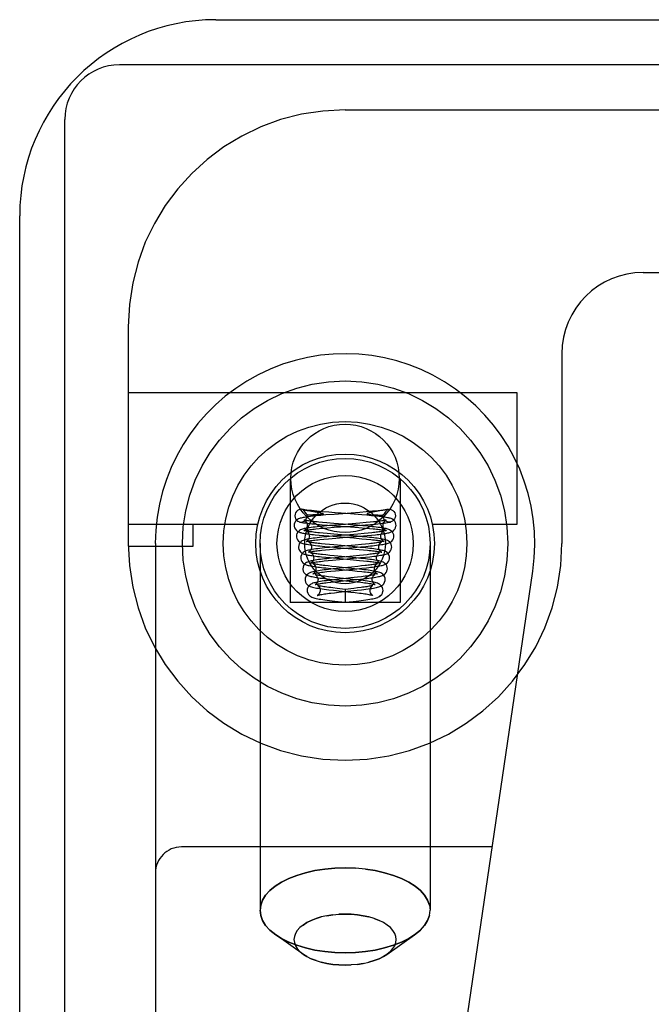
# Model space of a CAD drawing. Header units: inches. Extents: x 0 to 230, y 0 to 149.
# Tile 3 of 256: x 33.105 to 33.833, y 20.537 to 21.672. Entities that reach past the tile are written whole.
import ezdxf

# ---------------------------------------------------------------- set-up
doc = ezdxf.new("R2010")
doc.units = ezdxf.units.IN
doc.header["$LTSCALE"] = 12.648283
doc.header["$MEASUREMENT"] = 0
doc.linetypes.add('HIDDEN', pattern=[0.2, 0.1, -0.1])
doc.layers.get('0').update_dxf_attribs({"linetype": 'CONTINUOUS'})
doc.layers.add('LEFTHAND_DOOR_ASSEMBLY', color=7, linetype='CONTINUOUS')

msp = doc.modelspace()

# ---------------------------------------------------------------- linework, layer by layer
at = {"color": 3, "linetype": 'Continuous'}
for p, q in [((33.3309, 21.6721), (34.8029, 21.6721)), ((33.1049, 9.8981), (33.1049, 21.4461))]:
    msp.add_line(p, q, dxfattribs=at)
at = {"color": 7, "linetype": 'Continuous'}
for p, q in [((34.8086, 21.6201), (33.2199, 21.6201)), ((33.1569, 9.7871), (33.1569, 21.5571))]:
    msp.add_line(p, q, dxfattribs=at)
at = {"color": 3, "linetype": 'Continuous'}
msp.add_arc((33.3309, 21.4461), 0.226, 90, 180, dxfattribs=at)
at = {"color": 7, "linetype": 'Continuous'}
msp.add_arc((33.2199, 21.5571), 0.063, 90, 180, dxfattribs=at)
at = {"layer": 'LEFTHAND_DOOR_ASSEMBLY', "color": 8, "linetype": 'HIDDEN'}
for p, q in [((33.4801, 21.5681), (34.6064, 21.5681)), ((33.8239, 21.3806), (34.4789, 21.3806)), ((33.2301, 21.3181), (33.2301, 21.0681)), ((33.7301, 21.2869), (33.7301, 21.0681)), ((33.2301, 21.2421), (33.6781, 21.2421)), ((33.6781, 21.2421), (33.6781, 21.0901)), ((33.4166, 21.1431), (33.4166, 21.0001)), ((33.5436, 21.1431), (33.5436, 21.0001)), ((33.4315, 21.1072), (33.431, 21.1074)), ((33.4364, 21.1001), (33.4364, 21.1009)), ((33.4376, 21.106), (33.4394, 21.1057)), ((33.4398, 21.1008), (33.4388, 21.1008)), ((33.4394, 21.1057), (33.4458, 21.1046)), ((33.4409, 21.1008), (33.4398, 21.1008)), ((33.4419, 21.1008), (33.4409, 21.1008)), ((33.4429, 21.1009), (33.4419, 21.1008)), ((33.4439, 21.1009), (33.4429, 21.1009)), ((33.4448, 21.1009), (33.4439, 21.1009)), ((33.4457, 21.1009), (33.4448, 21.1009)), ((33.4465, 21.101), (33.4457, 21.1009)), ((33.4458, 21.1046), (33.4469, 21.1044)), ((33.4472, 21.101), (33.4465, 21.101)), ((33.4469, 21.1044), (33.448, 21.1042)), ((33.4522, 21.1004), (33.4469, 21.0999)), ((33.4479, 21.101), (33.4472, 21.101)), ((33.4486, 21.1011), (33.4479, 21.101)), ((33.448, 21.1042), (33.4487, 21.1041)), ((33.4487, 21.1041), (33.4494, 21.104)), ((33.4499, 21.1012), (33.4494, 21.1011)), ((33.4504, 21.1012), (33.4499, 21.1012)), ((33.4508, 21.1012), (33.4504, 21.1012)), ((33.4512, 21.1013), (33.4508, 21.1012)), ((33.4516, 21.1013), (33.4512, 21.1013)), ((33.458, 21.1009), (33.4522, 21.1004)), ((33.4677, 21.1016), (33.458, 21.1009)), ((33.4721, 21.1032), (33.4612, 21.1041)), ((33.4971, 21.1039), (33.4677, 21.1016)), ((33.4757, 21.1029), (33.4721, 21.1032)), ((33.4863, 21.1021), (33.4757, 21.1029)), ((33.4993, 21.1011), (33.4863, 21.1021)), ((33.5046, 21.1045), (33.4971, 21.1039)), ((33.5051, 21.1006), (33.4993, 21.1011)), ((33.5117, 21.1052), (33.5046, 21.1045)), ((33.5093, 21.1013), (33.5097, 21.1012)), ((33.5097, 21.1012), (33.5101, 21.1012)), ((33.5106, 21.1039), (33.51, 21.1038)), ((33.5101, 21.1012), (33.5106, 21.1012)), ((33.5113, 21.104), (33.5106, 21.1039)), ((33.5106, 21.1012), (33.5111, 21.1011)), ((33.5111, 21.1011), (33.5117, 21.1011)), ((33.5119, 21.1042), (33.5113, 21.104)), ((33.5117, 21.1011), (33.5124, 21.101)), ((33.513, 21.1044), (33.5119, 21.1042)), ((33.5124, 21.101), (33.5131, 21.101)), ((33.5141, 21.1045), (33.513, 21.1044)), ((33.5131, 21.101), (33.5138, 21.101)), ((33.5138, 21.101), (33.5146, 21.1009)), ((33.5162, 21.1049), (33.5141, 21.1045)), ((33.5146, 21.1009), (33.5155, 21.1009)), ((33.5155, 21.1009), (33.5164, 21.1009)), ((33.5203, 21.1056), (33.5162, 21.1049)), ((33.5164, 21.1009), (33.5174, 21.1009)), ((33.5174, 21.1009), (33.5184, 21.1008)), ((33.5184, 21.1008), (33.5194, 21.1008)), ((33.5194, 21.1008), (33.5205, 21.1008)), ((33.5221, 21.1059), (33.5203, 21.1056)), ((33.5205, 21.1008), (33.5215, 21.1008)), ((33.5215, 21.1008), (33.5225, 21.1008)), ((33.5233, 21.1061), (33.5221, 21.1059)), ((33.5245, 21.1063), (33.5233, 21.1061)), ((33.5239, 21.1001), (33.5239, 21.1009)), ((33.5288, 21.1072), (33.5293, 21.1074)), ((33.3795, 21.0901), (33.2301, 21.0901)), ((33.3051, 21.0651), (33.3051, 21.0901)), ((33.4561, 21.0881), (33.4505, 21.0876)), ((33.4536, 21.0897), (33.4598, 21.0892)), ((33.459, 21.0918), (33.4542, 21.0923)), ((33.4621, 21.0886), (33.4561, 21.0881)), ((33.467, 21.0912), (33.459, 21.0918)), ((33.4598, 21.0892), (33.4755, 21.088)), ((33.4745, 21.0896), (33.4621, 21.0886)), ((33.4943, 21.089), (33.467, 21.0912)), ((33.4755, 21.088), (33.4817, 21.0875)), ((33.4817, 21.0875), (33.496, 21.0864)), ((33.5004, 21.0884), (33.4943, 21.089)), ((33.4945, 21.0888), (33.5037, 21.0895)), ((33.5046, 21.0921), (33.4973, 21.0915)), ((33.5037, 21.0895), (33.5096, 21.09)), ((33.509, 21.0925), (33.5046, 21.0921)), ((33.513, 21.0929), (33.509, 21.0925)), ((33.5096, 21.09), (33.5152, 21.0905)), ((33.6781, 21.0901), (33.5808, 21.0901)), ((33.4464, 21.0848), (33.4503, 21.0852)), ((33.4503, 21.0852), (33.4547, 21.0856)), ((33.4504, 21.0777), (33.4556, 21.0772)), ((33.4591, 21.0758), (33.4533, 21.0752)), ((33.4547, 21.0856), (33.4595, 21.086)), ((33.4594, 21.0794), (33.4548, 21.0798)), ((33.4556, 21.0772), (33.4612, 21.0767)), ((33.4654, 21.0763), (33.4591, 21.0758)), ((33.467, 21.0787), (33.4594, 21.0794)), ((33.4595, 21.086), (33.4674, 21.0867)), ((33.4612, 21.0767), (33.4902, 21.0744)), ((33.4939, 21.0764), (33.467, 21.0787)), ((33.5, 21.0759), (33.4939, 21.0764)), ((33.5023, 21.0795), (33.4949, 21.0789)), ((33.496, 21.0864), (33.5036, 21.0858)), ((33.4973, 21.0765), (33.5055, 21.0773)), ((33.5068, 21.08), (33.5023, 21.0795)), ((33.5036, 21.0858), (33.5083, 21.0854)), ((33.5055, 21.0773), (33.5105, 21.0777)), ((33.5109, 21.0804), (33.5068, 21.08)), ((33.5105, 21.0777), (33.515, 21.0782)), ((33.2302, 21.0651), (33.3051, 21.0651)), ((33.2614, 21.0681), (33.2614, 19.3513)), ((33.3821, 21.0681), (33.3821, 20.645)), ((33.451, 21.0726), (33.4557, 21.0731)), ((33.4557, 21.0731), (33.4608, 21.0736)), ((33.4568, 21.0647), (33.4629, 21.0641)), ((33.4621, 21.0667), (33.4573, 21.0672)), ((33.4608, 21.0736), (33.4695, 21.0743)), ((33.4673, 21.0663), (33.4621, 21.0667)), ((33.4881, 21.0644), (33.4673, 21.0663)), ((33.4916, 21.0661), (33.4683, 21.064)), ((33.4902, 21.0744), (33.4994, 21.0736)), ((33.4991, 21.0668), (33.4916, 21.0661)), ((33.4983, 21.0642), (33.504, 21.0647)), ((33.5037, 21.0673), (33.4991, 21.0668)), ((33.4994, 21.0736), (33.5048, 21.0731)), ((33.5079, 21.0677), (33.5037, 21.0673)), ((33.504, 21.0647), (33.5093, 21.0652)), ((33.5781, 21.0681), (33.5781, 20.645)), ((33.4533, 21.0602), (33.4575, 21.0607)), ((33.4622, 21.0635), (33.4563, 21.0629)), ((33.4575, 21.0607), (33.462, 21.0611)), ((33.4626, 21.0543), (33.4581, 21.0548)), ((33.462, 21.0611), (33.4695, 21.0618)), ((33.4683, 21.064), (33.4622, 21.0635)), ((33.4674, 21.0538), (33.4626, 21.0543)), ((33.4629, 21.0641), (33.4879, 21.062)), ((33.4925, 21.0514), (33.4674, 21.0538)), ((33.4879, 21.062), (33.4962, 21.0613)), ((33.4976, 21.0635), (33.4881, 21.0644)), ((33.4968, 21.0542), (33.4894, 21.0535)), ((33.4962, 21.0613), (33.5013, 21.0608)), ((33.5013, 21.0547), (33.4968, 21.0542)), ((33.5054, 21.0551), (33.5013, 21.0547)), ((33.456, 21.0479), (33.4605, 21.0483)), ((33.4578, 21.0522), (33.463, 21.0517)), ((33.4644, 21.0511), (33.459, 21.0505)), ((33.4605, 21.0483), (33.4655, 21.0488)), ((33.465, 21.0416), (33.4606, 21.0421)), ((33.463, 21.0517), (33.4897, 21.0493)), ((33.4728, 21.0519), (33.4644, 21.0511)), ((33.4655, 21.0488), (33.4737, 21.0496)), ((33.4897, 21.0493), (33.4968, 21.0486)), ((33.4991, 21.0421), (33.4948, 21.0416)), ((33.4968, 21.0486), (33.5012, 21.0482)), ((33.4978, 21.0518), (33.5035, 21.0523)), ((33.5031, 21.0425), (33.4991, 21.0421)), ((33.5035, 21.0523), (33.5087, 21.0528)), ((33.459, 21.0356), (33.4638, 21.0361)), ((33.4662, 21.0387), (33.4608, 21.0381)), ((33.4635, 21.0392), (33.4885, 21.0369)), ((33.4638, 21.0361), (33.4692, 21.0366)), ((33.4697, 21.0412), (33.465, 21.0416)), ((33.4745, 21.0395), (33.4662, 21.0387)), ((33.4692, 21.0366), (33.4938, 21.0389)), ((33.4911, 21.039), (33.4697, 21.0412)), ((33.4877, 21.0409), (33.4745, 21.0395)), ((33.4948, 21.0416), (33.4877, 21.0409)), ((33.4885, 21.0369), (33.4942, 21.0363)), ((33.4938, 21.0389), (33.4996, 21.0395)), ((33.4996, 21.0395), (33.5049, 21.0401)), ((33.5133, 19.7895), (33.6966, 21.0363)), ((33.4599, 21.023), (33.4638, 21.0235)), ((33.4694, 21.0264), (33.4637, 21.0258)), ((33.4638, 21.0235), (33.468, 21.0239)), ((33.4655, 21.0266), (33.4886, 21.0243)), ((33.4709, 21.0286), (33.4656, 21.0292)), ((33.468, 21.0239), (33.4748, 21.0246)), ((33.4889, 21.0267), (33.4709, 21.0286)), ((33.4944, 21.0291), (33.4866, 21.0283)), ((33.4886, 21.0243), (33.4937, 21.0238)), ((33.4898, 21.0261), (33.4977, 21.0269)), ((33.499, 21.0297), (33.4944, 21.0291)), ((33.4977, 21.0269), (33.5028, 21.0275)), ((33.4636, 21.0108), (33.4679, 21.0113)), ((33.4668, 21.0141), (33.4868, 21.0119)), ((33.4679, 21.0113), (33.4726, 21.0119)), ((33.4801, 21.0151), (33.4709, 21.0162)), ((33.4902, 21.0163), (33.4801, 21.0151)), ((33.4801, 21.0151), (33.4801, 21.0002)), ((33.4868, 21.0119), (33.4919, 21.0114)), ((33.4945, 21.0168), (33.4902, 21.0163)), ((33.4939, 21.0141), (33.4992, 21.0147)), ((33.4985, 21.0173), (33.4945, 21.0168)), ((33.5436, 21.0001), (33.4166, 21.0001)), ((33.4682, 21.0015), (33.4801, 21.0002)), ((33.4801, 21.0002), (33.4895, 21.0012)), ((33.4895, 21.0012), (33.4958, 21.002)), ((33.6498, 20.7181), (33.2914, 20.7181)), ((33.4801, 20.694), (33.492, 20.6937)), ((33.4801, 20.6407), (33.473, 20.6405)), ((33.5136, 20.6355), (33.5193, 20.6333)), ((33.5669, 20.6222), (33.5602, 20.6167)), ((33.432, 20.5942), (33.4001, 20.6167)), ((33.5283, 20.5942), (33.5602, 20.6167)), ((33.436, 20.5917), (33.432, 20.5942)), ((33.4466, 20.587), (33.441, 20.5892)), ((33.5324, 20.5975), (33.5283, 20.5942)), ((33.4801, 20.5817), (33.4873, 20.582))]:
    msp.add_line(p, q, dxfattribs=at)
for points in [[(33.4469, 21.0999), (33.4445, 21.0996), (33.4423, 21.0994), (33.4402, 21.0991), (33.4382, 21.0989), (33.4364, 21.0986), (33.4347, 21.0984), (33.4332, 21.0982), (33.4319, 21.0979), (33.4306, 21.0977), (33.4295, 21.0974), (33.4284, 21.0971), (33.4274, 21.0968), (33.4264, 21.0963), (33.4253, 21.0957), (33.4242, 21.0949), (33.423, 21.0937), (33.4221, 21.0922), (33.4215, 21.0904), (33.4214, 21.0889)], [(33.431, 21.1074), (33.4298, 21.1076), (33.4282, 21.1075), (33.4266, 21.107), (33.4251, 21.1062), (33.4239, 21.105), (33.4229, 21.1035), (33.4224, 21.1019), (33.4221, 21.1001)], [(33.4221, 21.1001), (33.4224, 21.0981), (33.4231, 21.0964), (33.4242, 21.0948), (33.4257, 21.0936), (33.4274, 21.0929), (33.4277, 21.0929)], [(33.4277, 21.0929), (33.4293, 21.0927), (33.4311, 21.0929), (33.4328, 21.0936), (33.4343, 21.0948), (33.4354, 21.0964), (33.4361, 21.0981), (33.4364, 21.1001)], [(33.4612, 21.1041), (33.4542, 21.1047), (33.4508, 21.105), (33.4475, 21.1053), (33.4443, 21.1056), (33.4414, 21.1059), (33.4386, 21.1062), (33.4361, 21.1065), (33.4338, 21.1069), (33.432, 21.1072), (33.431, 21.1074)], [(33.4315, 21.1072), (33.4326, 21.1056), (33.4338, 21.104), (33.4351, 21.1024), (33.4364, 21.1009)], [(33.4315, 21.1072), (33.4321, 21.1071), (33.4327, 21.107), (33.4333, 21.1068), (33.4339, 21.1067), (33.4345, 21.1066), (33.4351, 21.1065), (33.4358, 21.1063), (33.4364, 21.1062), (33.4376, 21.106)], [(33.4388, 21.1008), (33.4378, 21.1008), (33.4373, 21.1008), (33.4368, 21.1009), (33.4364, 21.1009)], [(33.4494, 21.1011), (33.4489, 21.1011), (33.4486, 21.1011)], [(33.4494, 21.104), (33.45, 21.1038), (33.4503, 21.1038), (33.4506, 21.1037), (33.4509, 21.1036), (33.4513, 21.1036), (33.4516, 21.1035), (33.4519, 21.1034), (33.4522, 21.1034), (33.4524, 21.1033), (33.4527, 21.1032), (33.453, 21.1032), (33.4532, 21.1031), (33.4535, 21.103), (33.4537, 21.1029), (33.4539, 21.1029), (33.4541, 21.1028), (33.4544, 21.1027), (33.4546, 21.1026), (33.4547, 21.1024), (33.4548, 21.1023), (33.4548, 21.1021), (33.4547, 21.102), (33.4546, 21.1019), (33.4544, 21.1019), (33.4542, 21.1018), (33.4541, 21.1018), (33.4539, 21.1017), (33.4538, 21.1017), (33.4536, 21.1016), (33.4535, 21.1016), (33.4533, 21.1016), (33.4532, 21.1016), (33.453, 21.1015), (33.4529, 21.1015), (33.4528, 21.1015), (33.4526, 21.1015), (33.4525, 21.1014), (33.4523, 21.1014), (33.4522, 21.1014), (33.452, 21.1014), (33.4519, 21.1014), (33.4517, 21.1013), (33.4516, 21.1013)], [(33.5389, 21.0889), (33.5388, 21.0904), (33.5382, 21.0921), (33.5373, 21.0936), (33.5362, 21.0948), (33.5351, 21.0957), (33.5341, 21.0963), (33.5331, 21.0967), (33.5321, 21.0971), (33.5311, 21.0973), (33.53, 21.0976), (33.5289, 21.0978), (33.5276, 21.0981), (33.5263, 21.0983), (33.5248, 21.0985), (33.5231, 21.0987), (33.5214, 21.099), (33.5195, 21.0992), (33.5174, 21.0994), (33.5152, 21.0997), (33.5129, 21.0999), (33.5105, 21.1001), (33.5051, 21.1006)], [(33.51, 21.1038), (33.5097, 21.1037), (33.5093, 21.1036), (33.509, 21.1036), (33.5087, 21.1035), (33.5084, 21.1034), (33.5081, 21.1034), (33.5079, 21.1033), (33.5076, 21.1032), (33.5073, 21.1032), (33.5071, 21.1031), (33.5068, 21.103), (33.5066, 21.1029), (33.5064, 21.1029), (33.5061, 21.1028), (33.5059, 21.1027), (33.5057, 21.1026), (33.5056, 21.1024), (33.5055, 21.1023), (33.5055, 21.1021), (33.5056, 21.102), (33.5057, 21.1019), (33.5059, 21.1019), (33.5061, 21.1018), (33.5062, 21.1018), (33.5064, 21.1017), (33.5065, 21.1017), (33.5067, 21.1016), (33.5068, 21.1016), (33.507, 21.1016), (33.5071, 21.1016), (33.5072, 21.1015), (33.5074, 21.1015), (33.5075, 21.1015), (33.5077, 21.1015), (33.5078, 21.1014), (33.508, 21.1014), (33.5081, 21.1014), (33.5083, 21.1014), (33.5084, 21.1014), (33.5086, 21.1013), (33.5087, 21.1013), (33.5089, 21.1013), (33.5093, 21.1013)], [(33.5293, 21.1074), (33.5282, 21.1072), (33.5264, 21.1068), (33.524, 21.1065), (33.5213, 21.1062), (33.5183, 21.1058), (33.5151, 21.1055), (33.5117, 21.1052)], [(33.5225, 21.1008), (33.523, 21.1008), (33.5235, 21.1009), (33.5239, 21.1009)], [(33.5288, 21.1072), (33.5277, 21.1056), (33.5265, 21.104), (33.5252, 21.1024), (33.5239, 21.1009)], [(33.5326, 21.0928), (33.531, 21.0927), (33.5292, 21.0929), (33.5275, 21.0936), (33.526, 21.0948), (33.5249, 21.0964), (33.5242, 21.0981), (33.5239, 21.1001)], [(33.5288, 21.1072), (33.5282, 21.1071), (33.5276, 21.107), (33.527, 21.1068), (33.5264, 21.1067), (33.5258, 21.1066), (33.5252, 21.1065), (33.5245, 21.1063)], [(33.5293, 21.1074), (33.5305, 21.1076), (33.5321, 21.1075), (33.5337, 21.107), (33.5352, 21.1062), (33.5364, 21.105), (33.5374, 21.1035), (33.5379, 21.1019), (33.5382, 21.1001)], [(33.5382, 21.1001), (33.5379, 21.0981), (33.5372, 21.0964), (33.5361, 21.0948), (33.5346, 21.0936), (33.5329, 21.0929), (33.5326, 21.0928)], [(33.4214, 21.0889), (33.4215, 21.0879), (33.4219, 21.0861), (33.4228, 21.0845), (33.4239, 21.0832), (33.425, 21.0823), (33.426, 21.0817), (33.427, 21.0813), (33.4279, 21.0809), (33.4289, 21.0806), (33.4299, 21.0804), (33.431, 21.0801), (33.4322, 21.0799), (33.4335, 21.0797), (33.4349, 21.0794), (33.4364, 21.0792), (33.4381, 21.079), (33.4398, 21.0788), (33.4417, 21.0786), (33.4437, 21.0783), (33.4458, 21.0781), (33.4504, 21.0777)], [(33.4505, 21.0876), (33.4479, 21.0873), (33.4455, 21.087), (33.4432, 21.0868), (33.4411, 21.0865), (33.4392, 21.0862), (33.4374, 21.086), (33.4359, 21.0857), (33.4344, 21.0855), (33.4331, 21.0852), (33.432, 21.0849), (33.4309, 21.0846), (33.4299, 21.0843), (33.4288, 21.0839), (33.4277, 21.0832), (33.4266, 21.0824), (33.4255, 21.0812), (33.4246, 21.0796), (33.424, 21.0779), (33.4239, 21.0764)], [(33.4277, 21.0928), (33.4284, 21.0927), (33.4302, 21.0923), (33.4322, 21.092), (33.4344, 21.0917), (33.4367, 21.0914), (33.4392, 21.0911), (33.4419, 21.0908), (33.4447, 21.0906), (33.4476, 21.0903), (33.4536, 21.0897)], [(33.4331, 21.095), (33.4329, 21.095), (33.4327, 21.0951), (33.4328, 21.095), (33.4331, 21.0949), (33.4337, 21.0945), (33.4344, 21.0938), (33.4353, 21.0927), (33.4359, 21.0914), (33.4363, 21.0898), (33.4364, 21.089)], [(33.4364, 21.089), (33.4363, 21.0877), (33.4358, 21.0862), (33.4351, 21.0849), (33.4342, 21.0839), (33.4335, 21.0833), (33.433, 21.0829), (33.4327, 21.0828), (33.4327, 21.0828)], [(33.4542, 21.0923), (33.4498, 21.0927), (33.4478, 21.0929), (33.4459, 21.0931), (33.4441, 21.0933), (33.4424, 21.0935), (33.4409, 21.0937), (33.4394, 21.0939), (33.4381, 21.094), (33.437, 21.0942), (33.4359, 21.0944), (33.435, 21.0945), (33.4343, 21.0947), (33.4336, 21.0948), (33.4332, 21.0949), (33.4331, 21.095)], [(33.4674, 21.0867), (33.4821, 21.0878), (33.4945, 21.0888)], [(33.4973, 21.0915), (33.4835, 21.0904), (33.4806, 21.0901), (33.4745, 21.0896)], [(33.5364, 21.0764), (33.5363, 21.0779), (33.5357, 21.0796), (33.5348, 21.0812), (33.5337, 21.0824), (33.5325, 21.0832), (33.5314, 21.0839), (33.5304, 21.0843), (33.5294, 21.0846), (33.5284, 21.0849), (33.5273, 21.0852), (33.5261, 21.0854), (33.5247, 21.0857), (33.5233, 21.0859), (33.5217, 21.0862), (33.52, 21.0864), (33.5181, 21.0866), (33.5161, 21.0869), (33.5138, 21.0871), (33.5115, 21.0874), (33.5089, 21.0876), (33.5062, 21.0879), (33.5004, 21.0884)], [(33.5276, 21.0951), (33.5276, 21.0951), (33.5274, 21.095), (33.5271, 21.0949), (33.5267, 21.0948), (33.5261, 21.0947), (33.5253, 21.0945), (33.5244, 21.0944), (33.5234, 21.0942), (33.5223, 21.094), (33.521, 21.0939), (33.5196, 21.0937), (33.5181, 21.0935), (33.5165, 21.0933), (33.5148, 21.0931), (33.513, 21.0929)], [(33.515, 21.0782), (33.5171, 21.0784), (33.5191, 21.0786), (33.5209, 21.0788), (33.5226, 21.079), (33.5242, 21.0793), (33.5257, 21.0795), (33.527, 21.0797), (33.5283, 21.0799), (33.5295, 21.0802), (33.5306, 21.0804), (33.5316, 21.0807), (33.5325, 21.081), (33.5334, 21.0813), (33.5344, 21.0818), (33.5354, 21.0824), (33.5365, 21.0833), (33.5375, 21.0846), (33.5384, 21.0862), (33.5388, 21.088), (33.5389, 21.0889)], [(33.5152, 21.0905), (33.5179, 21.0908), (33.5204, 21.0911), (33.5228, 21.0913), (33.525, 21.0916), (33.5271, 21.0919), (33.529, 21.0922), (33.5307, 21.0925), (33.5323, 21.0928), (33.5326, 21.0928)], [(33.5239, 21.089), (33.524, 21.0898), (33.5243, 21.0913), (33.525, 21.0927), (33.5258, 21.0938), (33.5266, 21.0945), (33.5272, 21.0949), (33.5275, 21.095), (33.5276, 21.0951)], [(33.5271, 21.083), (33.5273, 21.0829), (33.5276, 21.0828), (33.5276, 21.0828), (33.5273, 21.0829), (33.5268, 21.0833), (33.5261, 21.0839), (33.5253, 21.0848), (33.5245, 21.0861), (33.524, 21.0877), (33.5239, 21.089)], [(33.4239, 21.0764), (33.4239, 21.0755), (33.4244, 21.0737), (33.4252, 21.0721), (33.4263, 21.0708), (33.4274, 21.0699), (33.4285, 21.0692), (33.4294, 21.0688), (33.4304, 21.0684), (33.4314, 21.0681), (33.4325, 21.0678), (33.4337, 21.0676), (33.435, 21.0673), (33.4364, 21.0671), (33.438, 21.0668), (33.4397, 21.0666), (33.4417, 21.0663), (33.4438, 21.066), (33.4461, 21.0658), (33.4485, 21.0655), (33.4511, 21.0652), (33.4568, 21.0647)], [(33.4327, 21.0828), (33.4327, 21.0828), (33.4329, 21.0829), (33.4333, 21.083), (33.4339, 21.0831), (33.4346, 21.0833), (33.4354, 21.0834), (33.4364, 21.0836), (33.4374, 21.0837), (33.4386, 21.0839), (33.44, 21.0841), (33.4414, 21.0843), (33.443, 21.0845), (33.4446, 21.0846), (33.4464, 21.0848)], [(33.4356, 21.0824), (33.4354, 21.0825), (33.4353, 21.0825), (33.4353, 21.0825), (33.4356, 21.0823), (33.4362, 21.082), (33.437, 21.0813), (33.4378, 21.0802), (33.4385, 21.0788), (33.4388, 21.0773), (33.4389, 21.0765)], [(33.4389, 21.0765), (33.4388, 21.0752), (33.4383, 21.0737), (33.4376, 21.0724), (33.4367, 21.0714), (33.436, 21.0708), (33.4355, 21.0705), (33.4353, 21.0704), (33.4353, 21.0704)], [(33.4548, 21.0798), (33.4506, 21.0803), (33.4487, 21.0805), (33.4468, 21.0807), (33.4451, 21.0809), (33.4436, 21.0811), (33.4421, 21.0813), (33.4408, 21.0815), (33.4396, 21.0816), (33.4385, 21.0818), (33.4376, 21.082), (33.4368, 21.0821), (33.4362, 21.0823), (33.4357, 21.0824), (33.4356, 21.0824)], [(33.4949, 21.0789), (33.4809, 21.0777), (33.4654, 21.0763)], [(33.4695, 21.0743), (33.4819, 21.0753), (33.4973, 21.0765)], [(33.5339, 21.0639), (33.5338, 21.0654), (33.5332, 21.0671), (33.5323, 21.0687), (33.5312, 21.0699), (33.5301, 21.0707), (33.529, 21.0714), (33.5279, 21.0718), (33.5269, 21.0722), (33.5258, 21.0725), (33.5247, 21.0727), (33.5234, 21.073), (33.5221, 21.0733), (33.5206, 21.0735), (33.519, 21.0738), (33.5172, 21.074), (33.5152, 21.0743), (33.5131, 21.0745), (33.5108, 21.0748), (33.5083, 21.0751), (33.5057, 21.0753), (33.5, 21.0759)], [(33.5083, 21.0854), (33.5125, 21.085), (33.5144, 21.0848), (33.5163, 21.0846), (33.518, 21.0844), (33.5196, 21.0842), (33.521, 21.084), (33.5223, 21.0838), (33.5235, 21.0836), (33.5246, 21.0835), (33.5255, 21.0833), (33.5263, 21.0831), (33.5269, 21.083), (33.5271, 21.083)], [(33.5093, 21.0652), (33.5118, 21.0655), (33.5141, 21.0658), (33.5164, 21.066), (33.5184, 21.0663), (33.5203, 21.0665), (33.5221, 21.0668), (33.5237, 21.067), (33.5252, 21.0673), (33.5265, 21.0675), (33.5277, 21.0678), (33.5288, 21.0681), (33.5298, 21.0684), (33.5308, 21.0687), (33.5318, 21.0692), (33.5329, 21.0698), (33.534, 21.0708), (33.535, 21.0721), (33.5359, 21.0737), (33.5363, 21.0755), (33.5364, 21.0764)], [(33.525, 21.0825), (33.525, 21.0825), (33.5248, 21.0825), (33.5245, 21.0824), (33.5239, 21.0822), (33.5232, 21.0821), (33.5224, 21.0819), (33.5214, 21.0817), (33.5203, 21.0816), (33.519, 21.0814), (33.5176, 21.0812), (33.5161, 21.081), (33.5145, 21.0808), (33.5127, 21.0806), (33.5109, 21.0804)], [(33.5214, 21.0765), (33.5215, 21.0774), (33.5219, 21.0789), (33.5226, 21.0803), (33.5234, 21.0814), (33.5241, 21.082), (33.5247, 21.0824), (33.525, 21.0825), (33.525, 21.0825)], [(33.5243, 21.0706), (33.5247, 21.0705), (33.525, 21.0704), (33.525, 21.0704), (33.5248, 21.0704), (33.5243, 21.0707), (33.5236, 21.0713), (33.5228, 21.0723), (33.522, 21.0736), (33.5215, 21.0751), (33.5214, 21.0765)], [(33.4533, 21.0752), (33.4506, 21.0749), (33.448, 21.0746), (33.4456, 21.0743), (33.4434, 21.074), (33.4414, 21.0738), (33.4395, 21.0735), (33.4379, 21.0732), (33.4364, 21.0729), (33.4351, 21.0726), (33.4339, 21.0723), (33.4328, 21.072), (33.4317, 21.0715), (33.4306, 21.071), (33.4294, 21.0702), (33.4283, 21.069), (33.4273, 21.0675), (33.4266, 21.0657), (33.4264, 21.0639)], [(33.4353, 21.0704), (33.4353, 21.0704), (33.4356, 21.0704), (33.436, 21.0706), (33.4366, 21.0707), (33.4374, 21.0709), (33.4383, 21.071), (33.4394, 21.0712), (33.4406, 21.0714), (33.442, 21.0716), (33.4435, 21.0718), (33.4452, 21.072), (33.447, 21.0722), (33.4489, 21.0724), (33.451, 21.0726)], [(33.4383, 21.0698), (33.4381, 21.0699), (33.4379, 21.07), (33.4379, 21.07), (33.4381, 21.0699), (33.4387, 21.0695), (33.4394, 21.0689), (33.4402, 21.0678), (33.4409, 21.0664), (33.4413, 21.0649), (33.4414, 21.064)], [(33.4573, 21.0672), (33.453, 21.0677), (33.451, 21.0679), (33.4491, 21.0681), (33.4474, 21.0683), (33.4458, 21.0685), (33.4443, 21.0687), (33.4429, 21.0689), (33.4417, 21.0691), (33.4407, 21.0693), (33.4398, 21.0695), (33.4391, 21.0697), (33.4385, 21.0698), (33.4383, 21.0698)], [(33.5048, 21.0731), (33.5097, 21.0726), (33.5119, 21.0724), (33.5139, 21.0721), (33.5157, 21.0719), (33.5174, 21.0717), (33.519, 21.0715), (33.5203, 21.0713), (33.5215, 21.0711), (33.5226, 21.0709), (33.5234, 21.0708), (33.5241, 21.0706), (33.5243, 21.0706)], [(33.5224, 21.07), (33.5224, 21.07), (33.5223, 21.0699), (33.5219, 21.0698), (33.5213, 21.0697), (33.5206, 21.0695), (33.5197, 21.0693), (33.5187, 21.0692), (33.5175, 21.069), (33.5162, 21.0688), (33.5148, 21.0686), (33.5133, 21.0684), (33.5116, 21.0682), (33.5098, 21.0679), (33.5079, 21.0677)], [(33.5189, 21.064), (33.519, 21.0648), (33.5193, 21.0663), (33.52, 21.0677), (33.5208, 21.0688), (33.5216, 21.0694), (33.5221, 21.0698), (33.5224, 21.07), (33.5224, 21.07)], [(33.4264, 21.0639), (33.4265, 21.063), (33.4269, 21.0612), (33.4278, 21.0596), (33.4288, 21.0583), (33.4299, 21.0574), (33.431, 21.0567), (33.4319, 21.0563), (33.4329, 21.0559), (33.4339, 21.0556), (33.435, 21.0553), (33.4362, 21.055), (33.4376, 21.0547), (33.439, 21.0545), (33.4406, 21.0542), (33.4423, 21.054), (33.4442, 21.0537), (33.4462, 21.0535), (33.4483, 21.0532), (33.4505, 21.053), (33.4529, 21.0527), (33.4578, 21.0522)], [(33.4563, 21.0629), (33.4536, 21.0626), (33.451, 21.0623), (33.4485, 21.062), (33.4463, 21.0617), (33.4442, 21.0614), (33.4423, 21.0611), (33.4406, 21.0608), (33.4391, 21.0605), (33.4378, 21.0602), (33.4365, 21.0599), (33.4354, 21.0595), (33.4342, 21.0591), (33.4331, 21.0585), (33.4319, 21.0577), (33.4308, 21.0565), (33.4298, 21.055), (33.4291, 21.0532), (33.4289, 21.0514)], [(33.4414, 21.064), (33.4413, 21.0627), (33.4408, 21.0612), (33.4401, 21.0599), (33.4392, 21.0589), (33.4385, 21.0583), (33.438, 21.058), (33.4378, 21.0579), (33.4378, 21.0579)], [(33.4378, 21.0579), (33.4379, 21.0579), (33.4382, 21.058), (33.4386, 21.0581), (33.4393, 21.0583), (33.4401, 21.0585), (33.441, 21.0586), (33.4421, 21.0588), (33.4434, 21.059), (33.4447, 21.0592), (33.4462, 21.0594), (33.4478, 21.0596), (33.4495, 21.0598), (33.4514, 21.06), (33.4533, 21.0602)], [(33.4408, 21.0573), (33.4406, 21.0574), (33.4404, 21.0574), (33.4405, 21.0574), (33.4407, 21.0573), (33.4413, 21.0569), (33.442, 21.0562), (33.4428, 21.0552), (33.4435, 21.0538), (33.4438, 21.0523), (33.4439, 21.0515)], [(33.4581, 21.0548), (33.4542, 21.0552), (33.4523, 21.0554), (33.4506, 21.0556), (33.449, 21.0558), (33.4475, 21.0561), (33.4462, 21.0563), (33.4449, 21.0565), (33.4438, 21.0566), (33.4429, 21.0568), (33.4421, 21.057), (33.4414, 21.0571), (33.4409, 21.0573), (33.4408, 21.0573)], [(33.4695, 21.0618), (33.4806, 21.0627), (33.4983, 21.0642)], [(33.4894, 21.0535), (33.4813, 21.0527), (33.4728, 21.0519)], [(33.5314, 21.0514), (33.5312, 21.053), (33.5306, 21.0548), (33.5297, 21.0563), (33.5285, 21.0575), (33.5274, 21.0584), (33.5262, 21.059), (33.5251, 21.0594), (33.524, 21.0598), (33.5229, 21.0601), (33.5216, 21.0604), (33.5203, 21.0607), (33.5188, 21.061), (33.5171, 21.0612), (33.5153, 21.0615), (33.5133, 21.0618), (33.5111, 21.0621), (33.5088, 21.0623), (33.5062, 21.0626), (33.5035, 21.0629), (33.4976, 21.0635)], [(33.5013, 21.0608), (33.5059, 21.0603), (33.508, 21.0601), (33.51, 21.0599), (33.5119, 21.0597), (33.5137, 21.0595), (33.5153, 21.0592), (33.5167, 21.059), (33.5181, 21.0588), (33.5192, 21.0586), (33.5202, 21.0585), (33.5211, 21.0583), (33.5217, 21.0581), (33.5219, 21.0581)], [(33.5199, 21.0574), (33.5199, 21.0574), (33.5197, 21.0574), (33.5193, 21.0573), (33.5187, 21.0571), (33.518, 21.0569), (33.5171, 21.0568), (33.5161, 21.0566), (33.5149, 21.0564), (33.5137, 21.0562), (33.5122, 21.056), (33.5107, 21.0558), (33.5091, 21.0556), (33.5073, 21.0553), (33.5054, 21.0551)], [(33.5087, 21.0528), (33.5111, 21.0531), (33.5134, 21.0534), (33.5155, 21.0536), (33.5174, 21.0539), (33.5192, 21.0542), (33.5209, 21.0544), (33.5224, 21.0547), (33.5237, 21.0549), (33.525, 21.0552), (33.5261, 21.0555), (33.5272, 21.0558), (33.5282, 21.0562), (33.5292, 21.0566), (33.5302, 21.0573), (33.5313, 21.0581), (33.5324, 21.0594), (33.5333, 21.0611), (33.5338, 21.0629), (33.5339, 21.0639)], [(33.5164, 21.0515), (33.5165, 21.0523), (33.5169, 21.0539), (33.5175, 21.0553), (33.5183, 21.0563), (33.5191, 21.0569), (33.5196, 21.0573), (33.5198, 21.0574), (33.5199, 21.0574)], [(33.5219, 21.0581), (33.5222, 21.058), (33.5224, 21.0579), (33.5225, 21.0579), (33.5222, 21.058), (33.5217, 21.0583), (33.521, 21.0589), (33.5202, 21.0599), (33.5195, 21.0612), (33.519, 21.0627), (33.5189, 21.064)], [(33.4289, 21.0514), (33.4289, 21.0505), (33.4294, 21.0487), (33.4302, 21.0471), (33.4313, 21.0458), (33.4324, 21.0449), (33.4334, 21.0442), (33.4344, 21.0437), (33.4354, 21.0434), (33.4364, 21.0431), (33.4375, 21.0428), (33.4387, 21.0425), (33.4401, 21.0422), (33.4415, 21.0419), (33.4431, 21.0417), (33.4447, 21.0414), (33.4466, 21.0412), (33.4485, 21.0409), (33.4507, 21.0406), (33.4529, 21.0404), (33.4554, 21.0401), (33.4579, 21.0398), (33.4635, 21.0392)], [(33.459, 21.0505), (33.4564, 21.0502), (33.454, 21.0499), (33.4517, 21.0497), (33.4496, 21.0494), (33.4476, 21.0491), (33.4458, 21.0488), (33.4441, 21.0485), (33.4425, 21.0482), (33.4411, 21.048), (33.4399, 21.0476), (33.4387, 21.0473), (33.4377, 21.047), (33.4366, 21.0466), (33.4356, 21.046), (33.4345, 21.0453), (33.4333, 21.0441), (33.4323, 21.0426), (33.4316, 21.0408), (33.4314, 21.0389)], [(33.4439, 21.0515), (33.4437, 21.0501), (33.4433, 21.0486), (33.4425, 21.0473), (33.4417, 21.0464), (33.441, 21.0458), (33.4405, 21.0455), (33.4404, 21.0455), (33.4404, 21.0455)], [(33.4404, 21.0455), (33.4405, 21.0455), (33.4408, 21.0456), (33.4414, 21.0458), (33.4422, 21.0459), (33.4431, 21.0461), (33.4442, 21.0463), (33.4454, 21.0465), (33.4469, 21.0467), (33.4484, 21.047), (33.4501, 21.0472), (33.4519, 21.0474), (33.4539, 21.0476), (33.456, 21.0479)], [(33.4434, 21.0448), (33.4432, 21.0448), (33.443, 21.0449), (33.443, 21.0449), (33.4433, 21.0447), (33.4438, 21.0444), (33.4444, 21.0438), (33.4452, 21.0428), (33.4459, 21.0414), (33.4463, 21.0399), (33.4464, 21.039)], [(33.4606, 21.0421), (33.4567, 21.0426), (33.4549, 21.0428), (33.4532, 21.043), (33.4516, 21.0432), (33.4501, 21.0435), (33.4488, 21.0437), (33.4476, 21.0439), (33.4465, 21.0441), (33.4455, 21.0442), (33.4447, 21.0444), (33.444, 21.0446), (33.4435, 21.0447), (33.4434, 21.0448)], [(33.4737, 21.0496), (33.4827, 21.0504), (33.4857, 21.0507), (33.4978, 21.0518)], [(33.5289, 21.0389), (33.5288, 21.0404), (33.5282, 21.0421), (33.5273, 21.0437), (33.5261, 21.0449), (33.525, 21.0458), (33.5239, 21.0465), (33.5227, 21.0469), (33.5216, 21.0473), (33.5204, 21.0476), (33.5192, 21.048), (33.5178, 21.0482), (33.5162, 21.0485), (33.5145, 21.0488), (33.5127, 21.0491), (33.5106, 21.0494), (33.5085, 21.0497), (33.5061, 21.05), (33.5036, 21.0503), (33.501, 21.0506), (33.4982, 21.0508), (33.4925, 21.0514)], [(33.5012, 21.0482), (33.5052, 21.0478), (33.5071, 21.0476), (33.5088, 21.0473), (33.5104, 21.0471), (33.512, 21.0469), (33.5134, 21.0467), (33.5147, 21.0465), (33.5159, 21.0464), (33.5169, 21.0462), (33.5178, 21.046), (33.5186, 21.0458), (33.5192, 21.0457), (33.5194, 21.0456)], [(33.5173, 21.0449), (33.5173, 21.0449), (33.5171, 21.0448), (33.5167, 21.0447), (33.5161, 21.0445), (33.5154, 21.0444), (33.5145, 21.0442), (33.5135, 21.044), (33.5124, 21.0438), (33.5111, 21.0436), (33.5098, 21.0434), (33.5083, 21.0432), (33.5066, 21.043), (33.5049, 21.0427), (33.5031, 21.0425)], [(33.5049, 21.0401), (33.5074, 21.0404), (33.5096, 21.0406), (33.5118, 21.0409), (33.5137, 21.0412), (33.5156, 21.0414), (33.5172, 21.0417), (33.5188, 21.0419), (33.5202, 21.0422), (33.5216, 21.0425), (33.5228, 21.0428), (33.5239, 21.0431), (33.5249, 21.0434), (33.5259, 21.0437), (33.5269, 21.0442), (33.5279, 21.0449), (33.529, 21.0458), (33.5301, 21.0471), (33.5309, 21.0487), (33.5313, 21.0505), (33.5314, 21.0514)], [(33.5139, 21.039), (33.514, 21.0399), (33.5144, 21.0414), (33.5151, 21.0428), (33.5159, 21.0438), (33.5165, 21.0444), (33.517, 21.0447), (33.5173, 21.0449), (33.5173, 21.0449)], [(33.5194, 21.0456), (33.5196, 21.0456), (33.5199, 21.0455), (33.5199, 21.0455), (33.5197, 21.0456), (33.5192, 21.0459), (33.5185, 21.0465), (33.5177, 21.0474), (33.517, 21.0487), (33.5165, 21.0502), (33.5164, 21.0515)], [(33.4314, 21.0389), (33.4314, 21.0381), (33.4319, 21.0363), (33.4327, 21.0347), (33.4338, 21.0333), (33.4349, 21.0323), (33.4361, 21.0316), (33.4372, 21.0311), (33.4383, 21.0307), (33.4394, 21.0304), (33.4407, 21.0301), (33.442, 21.0298), (33.4435, 21.0295), (33.4453, 21.0292), (33.4471, 21.0289), (33.4492, 21.0285), (33.4515, 21.0282), (33.454, 21.0279), (33.4567, 21.0276), (33.4595, 21.0273), (33.4655, 21.0266)], [(33.4608, 21.0381), (33.4583, 21.0378), (33.4558, 21.0375), (33.4535, 21.0372), (33.4513, 21.0369), (33.4493, 21.0366), (33.4475, 21.0363), (33.4458, 21.036), (33.4442, 21.0356), (33.4428, 21.0353), (33.4415, 21.035), (33.4404, 21.0346), (33.4393, 21.0341), (33.4381, 21.0336), (33.437, 21.0327), (33.4357, 21.0315), (33.4347, 21.0299), (33.434, 21.028), (33.4339, 21.0264)], [(33.4464, 21.039), (33.4463, 21.0378), (33.4458, 21.0363), (33.4451, 21.035), (33.4443, 21.034), (33.4436, 21.0334), (33.4431, 21.0331), (33.4429, 21.033), (33.443, 21.033)], [(33.443, 21.033), (33.443, 21.0331), (33.4434, 21.0332), (33.4439, 21.0333), (33.4447, 21.0335), (33.4456, 21.0337), (33.4467, 21.0339), (33.448, 21.0341), (33.4495, 21.0343), (33.4511, 21.0346), (33.4528, 21.0348), (33.4547, 21.0351), (33.4568, 21.0353), (33.459, 21.0356)], [(33.4461, 21.0321), (33.4458, 21.0322), (33.4456, 21.0323), (33.4456, 21.0323), (33.4458, 21.0322), (33.4463, 21.0319), (33.4469, 21.0313), (33.4477, 21.0303), (33.4484, 21.029), (33.4488, 21.0274), (33.4489, 21.0265)], [(33.4656, 21.0292), (33.4609, 21.0297), (33.4587, 21.03), (33.4567, 21.0303), (33.4547, 21.0305), (33.453, 21.0308), (33.4514, 21.031), (33.45, 21.0313), (33.4488, 21.0315), (33.4478, 21.0317), (33.4469, 21.0319), (33.4463, 21.0321), (33.4461, 21.0321)], [(33.5264, 21.0264), (33.5262, 21.028), (33.5256, 21.0298), (33.5247, 21.0313), (33.5235, 21.0326), (33.5224, 21.0334), (33.5212, 21.0341), (33.52, 21.0346), (33.5188, 21.0349), (33.5175, 21.0353), (33.5161, 21.0356), (33.5146, 21.036), (33.5129, 21.0363), (33.511, 21.0366), (33.5089, 21.0369), (33.5067, 21.0372), (33.5044, 21.0375), (33.5019, 21.0378), (33.4993, 21.0381), (33.4966, 21.0384), (33.4911, 21.039)], [(33.4942, 21.0363), (33.4993, 21.0358), (33.5017, 21.0355), (33.5038, 21.0353), (33.5059, 21.035), (33.5077, 21.0348), (33.5094, 21.0345), (33.511, 21.0343), (33.5124, 21.0341), (33.5136, 21.0339), (33.5147, 21.0337), (33.5156, 21.0335), (33.5164, 21.0333), (33.5166, 21.0333)], [(33.5147, 21.0323), (33.5147, 21.0323), (33.5145, 21.0322), (33.5141, 21.0321), (33.5135, 21.032), (33.5128, 21.0318), (33.5119, 21.0316), (33.5108, 21.0314), (33.5096, 21.0312), (33.5082, 21.0309), (33.5066, 21.0307), (33.5049, 21.0305), (33.5031, 21.0302), (33.5011, 21.0299), (33.499, 21.0297)], [(33.5028, 21.0275), (33.5052, 21.0278), (33.5075, 21.0281), (33.5097, 21.0284), (33.5118, 21.0286), (33.5137, 21.0289), (33.5154, 21.0292), (33.517, 21.0295), (33.5185, 21.0298), (33.5198, 21.0301), (33.521, 21.0304), (33.5222, 21.0308), (33.5232, 21.0312), (33.5243, 21.0316), (33.5254, 21.0323), (33.5265, 21.0332), (33.5275, 21.0346), (33.5284, 21.0362), (33.5288, 21.038), (33.5289, 21.0389)], [(33.5114, 21.0265), (33.5115, 21.0273), (33.5119, 21.0289), (33.5125, 21.0302), (33.5133, 21.0312), (33.514, 21.0318), (33.5144, 21.0322), (33.5147, 21.0323), (33.5147, 21.0323)], [(33.5166, 21.0333), (33.5169, 21.0332), (33.5173, 21.0331), (33.5174, 21.033), (33.5172, 21.0331), (33.5167, 21.0334), (33.516, 21.034), (33.5152, 21.035), (33.5145, 21.0363), (33.514, 21.0378), (33.5139, 21.039)], [(33.4339, 21.0264), (33.434, 21.0254), (33.4345, 21.0236), (33.4353, 21.0219), (33.4365, 21.0206), (33.4377, 21.0197), (33.4389, 21.019), (33.44, 21.0185), (33.4412, 21.018), (33.4425, 21.0177), (33.4439, 21.0173), (33.4455, 21.017), (33.4472, 21.0167), (33.4491, 21.0164), (33.4512, 21.016), (33.4535, 21.0157), (33.4559, 21.0154), (33.4585, 21.0151), (33.4612, 21.0147), (33.4668, 21.0141)], [(33.4637, 21.0258), (33.461, 21.0255), (33.4585, 21.0251), (33.4561, 21.0248), (33.4538, 21.0245), (33.4518, 21.0242), (33.4499, 21.0238), (33.4481, 21.0235), (33.4465, 21.0232), (33.4451, 21.0228), (33.4439, 21.0225), (33.4427, 21.0221), (33.4416, 21.0216), (33.4405, 21.021), (33.4393, 21.0201), (33.4381, 21.0188), (33.4371, 21.0172), (33.4365, 21.0153), (33.4364, 21.014)], [(33.4489, 21.0265), (33.4488, 21.0253), (33.4483, 21.0237), (33.4476, 21.0225), (33.4468, 21.0215), (33.4462, 21.021), (33.4457, 21.0207), (33.4455, 21.0206)], [(33.4455, 21.0206), (33.4456, 21.0206), (33.4458, 21.0207), (33.4462, 21.0208), (33.4468, 21.021), (33.4476, 21.0212), (33.4485, 21.0213), (33.4495, 21.0215), (33.4507, 21.0217), (33.4519, 21.0219), (33.4533, 21.0221), (33.4548, 21.0224), (33.4564, 21.0226), (33.4581, 21.0228), (33.4599, 21.023)], [(33.4485, 21.0196), (33.4484, 21.0196), (33.4482, 21.0197), (33.4482, 21.0197), (33.4484, 21.0196), (33.4489, 21.0193), (33.4495, 21.0187), (33.4503, 21.0177), (33.4509, 21.0164), (33.4513, 21.0148), (33.4514, 21.014)], [(33.4709, 21.0162), (33.4659, 21.0168), (33.4635, 21.0171), (33.4613, 21.0174), (33.4592, 21.0176), (33.4573, 21.0179), (33.4556, 21.0182), (33.454, 21.0184), (33.4526, 21.0187), (33.4514, 21.0189), (33.4503, 21.0191), (33.4495, 21.0193), (33.4489, 21.0195), (33.4485, 21.0196)], [(33.4866, 21.0283), (33.481, 21.0277), (33.4694, 21.0264)], [(33.4748, 21.0246), (33.4821, 21.0254), (33.4898, 21.0261)], [(33.5239, 21.014), (33.5237, 21.0155), (33.5231, 21.0173), (33.5222, 21.0189), (33.521, 21.0201), (33.5198, 21.021), (33.5186, 21.0217), (33.5174, 21.0221), (33.5161, 21.0226), (33.5148, 21.0229), (33.5133, 21.0233), (33.5117, 21.0236), (33.5099, 21.0239), (33.5079, 21.0243), (33.5058, 21.0246), (33.5034, 21.0249), (33.5008, 21.0253), (33.498, 21.0256), (33.4951, 21.026), (33.4889, 21.0267)], [(33.4937, 21.0238), (33.4983, 21.0233), (33.5005, 21.023), (33.5026, 21.0227), (33.5045, 21.0225), (33.5063, 21.0222), (33.5079, 21.022), (33.5094, 21.0218), (33.5107, 21.0216), (33.5118, 21.0213), (33.5127, 21.0211), (33.5135, 21.021), (33.5141, 21.0208), (33.5143, 21.0208)], [(33.5121, 21.0197), (33.5121, 21.0197), (33.5118, 21.0196), (33.5113, 21.0195), (33.5106, 21.0193), (33.5098, 21.0191), (33.5088, 21.0189), (33.5077, 21.0187), (33.5065, 21.0185), (33.5051, 21.0182), (33.5036, 21.018), (33.502, 21.0178), (33.5003, 21.0175), (33.4985, 21.0173)], [(33.4992, 21.0147), (33.5018, 21.0151), (33.5042, 21.0154), (33.5066, 21.0157), (33.5088, 21.016), (33.5109, 21.0163), (33.5128, 21.0166), (33.5146, 21.017), (33.5162, 21.0173), (33.5176, 21.0176), (33.5189, 21.018), (33.5201, 21.0184), (33.5213, 21.0189), (33.5224, 21.0195), (33.5236, 21.0204), (33.5248, 21.0217), (33.5257, 21.0233), (33.5263, 21.0252), (33.5264, 21.0264)], [(33.5089, 21.014), (33.509, 21.0149), (33.5094, 21.0165), (33.5101, 21.0178), (33.5109, 21.0188), (33.5115, 21.0193), (33.5119, 21.0196), (33.5121, 21.0197)], [(33.5143, 21.0208), (33.5145, 21.0207), (33.5147, 21.0206), (33.5148, 21.0206), (33.5145, 21.0207), (33.5141, 21.021), (33.5134, 21.0216), (33.5127, 21.0225), (33.512, 21.0238), (33.5115, 21.0253), (33.5114, 21.0265)], [(33.4364, 21.014), (33.4365, 21.0125), (33.4371, 21.0107), (33.4381, 21.0091), (33.4393, 21.0078), (33.4405, 21.0069), (33.4417, 21.0063), (33.4428, 21.0058), (33.444, 21.0054), (33.4454, 21.005), (33.4468, 21.0047), (33.4485, 21.0043), (33.4503, 21.004), (33.4523, 21.0037), (33.4545, 21.0033), (33.4569, 21.003), (33.4595, 21.0026), (33.4622, 21.0023), (33.4682, 21.0015)], [(33.4483, 21.0083), (33.4482, 21.0082), (33.4481, 21.0082), (33.4483, 21.0082), (33.4487, 21.0084), (33.4493, 21.0085), (33.45, 21.0087), (33.451, 21.0089), (33.452, 21.0091), (33.4533, 21.0094), (33.4547, 21.0096), (33.4562, 21.0098), (33.4579, 21.0101), (33.4597, 21.0103), (33.4616, 21.0106), (33.4636, 21.0108)], [(33.4514, 21.014), (33.4513, 21.0129), (33.4508, 21.0113), (33.4501, 21.01), (33.4492, 21.009), (33.4486, 21.0085), (33.4483, 21.0083)], [(33.4726, 21.0119), (33.4829, 21.013), (33.4939, 21.0141)], [(33.4919, 21.0114), (33.4966, 21.0108), (33.4988, 21.0106), (33.5008, 21.0103), (33.5027, 21.01), (33.5044, 21.0098), (33.5061, 21.0095), (33.5075, 21.0093), (33.5088, 21.009), (33.5099, 21.0088), (33.5108, 21.0086), (33.5115, 21.0084), (33.5119, 21.0083), (33.5121, 21.0082)], [(33.4958, 21.002), (33.4988, 21.0023), (33.5015, 21.0027), (33.504, 21.003), (33.5063, 21.0034), (33.5085, 21.0037), (33.5104, 21.0041), (33.5122, 21.0044), (33.5137, 21.0047), (33.5152, 21.0051), (33.5165, 21.0055), (33.5177, 21.0059), (33.5188, 21.0064), (33.52, 21.007), (33.5211, 21.0079), (33.5223, 21.0092), (33.5232, 21.0108), (33.5238, 21.0126), (33.5239, 21.014)], [(33.5121, 21.0082), (33.5122, 21.0082), (33.5121, 21.0082), (33.5118, 21.0084), (33.5111, 21.0089), (33.5103, 21.0099), (33.5095, 21.0113), (33.509, 21.0128), (33.5089, 21.014)], [(33.4801, 20.694), (33.4683, 20.6937), (33.4567, 20.6926), (33.4454, 20.6908), (33.4346, 20.6884), (33.4245, 20.6853), (33.4152, 20.6817), (33.4068, 20.6775), (33.3995, 20.6729), (33.3934, 20.6678), (33.3885, 20.6624), (33.385, 20.6567), (33.3829, 20.6509), (33.3821, 20.645)], [(33.3829, 20.6509), (33.385, 20.6567), (33.3885, 20.6624), (33.3934, 20.6678), (33.3995, 20.6729), (33.4068, 20.6775), (33.4152, 20.6817), (33.4245, 20.6853), (33.4346, 20.6884), (33.4454, 20.6908), (33.4567, 20.6926), (33.4683, 20.6937), (33.4801, 20.694)], [(33.5774, 20.6509), (33.5753, 20.6567), (33.5718, 20.6624), (33.5669, 20.6678), (33.5608, 20.6729), (33.5535, 20.6775), (33.5451, 20.6817), (33.5358, 20.6853), (33.5257, 20.6884), (33.5149, 20.6908), (33.5036, 20.6926), (33.492, 20.6937), (33.4801, 20.694)], [(33.5036, 20.6926), (33.5149, 20.6908), (33.5257, 20.6884), (33.5358, 20.6853), (33.5451, 20.6817), (33.5535, 20.6775), (33.5608, 20.6729), (33.5669, 20.6678), (33.5718, 20.6624), (33.5753, 20.6567), (33.5774, 20.6509), (33.5781, 20.645)], [(33.3821, 20.645), (33.3829, 20.6391), (33.385, 20.6333), (33.3885, 20.6276), (33.3934, 20.6222), (33.4001, 20.6167)], [(33.4001, 20.6167), (33.3934, 20.6222), (33.3885, 20.6276), (33.385, 20.6333), (33.3829, 20.6391), (33.3821, 20.645)], [(33.5602, 20.6167), (33.5669, 20.6222), (33.5718, 20.6276), (33.5753, 20.6333), (33.5774, 20.6391), (33.5781, 20.645)], [(33.466, 20.6399), (33.4592, 20.6388), (33.4527, 20.6374), (33.4466, 20.6355), (33.441, 20.6333), (33.436, 20.6308), (33.4316, 20.628), (33.4279, 20.625), (33.425, 20.6217), (33.4229, 20.6183), (33.4216, 20.6148), (33.4212, 20.6112), (33.4216, 20.6077), (33.4229, 20.6042), (33.425, 20.6008), (33.4279, 20.5975), (33.432, 20.5942)], [(33.4316, 20.628), (33.436, 20.6308), (33.441, 20.6333), (33.4466, 20.6355), (33.4527, 20.6374)], [(33.4592, 20.6388), (33.466, 20.6399), (33.473, 20.6405), (33.4801, 20.6407)], [(33.5283, 20.5942), (33.5324, 20.5975), (33.5353, 20.6008), (33.5374, 20.6042), (33.5387, 20.6077), (33.5391, 20.6112), (33.5387, 20.6148), (33.5374, 20.6183), (33.5353, 20.6217), (33.5324, 20.625), (33.5287, 20.628), (33.5243, 20.6308), (33.5193, 20.6333), (33.5136, 20.6355), (33.5076, 20.6374), (33.5011, 20.6388), (33.4943, 20.6399), (33.4873, 20.6405), (33.4801, 20.6407)], [(33.4801, 20.6407), (33.4873, 20.6405), (33.4943, 20.6399), (33.5011, 20.6388), (33.5076, 20.6374)], [(33.5774, 20.6391), (33.5753, 20.6333), (33.5718, 20.6276)], [(33.4001, 20.6167), (33.4068, 20.6125), (33.4152, 20.6083), (33.4245, 20.6047), (33.4346, 20.6016), (33.4454, 20.5992), (33.4567, 20.5974), (33.4683, 20.5964), (33.4801, 20.596)], [(33.4801, 20.596), (33.4683, 20.5964), (33.4567, 20.5974), (33.4454, 20.5992), (33.4346, 20.6016), (33.4245, 20.6047), (33.4152, 20.6083), (33.4068, 20.6125), (33.4001, 20.6167)], [(33.5602, 20.6167), (33.5535, 20.6125), (33.5451, 20.6083), (33.5358, 20.6047), (33.5257, 20.6016), (33.5149, 20.5992), (33.5036, 20.5974), (33.492, 20.5964), (33.4801, 20.596)], [(33.4801, 20.596), (33.492, 20.5964), (33.5036, 20.5974), (33.5149, 20.5992), (33.5257, 20.6016), (33.5358, 20.6047), (33.5451, 20.6083), (33.5535, 20.6125), (33.5602, 20.6167)], [(33.432, 20.5942), (33.436, 20.5917), (33.441, 20.5892), (33.4466, 20.587), (33.4527, 20.5851), (33.4592, 20.5837), (33.466, 20.5826), (33.473, 20.582), (33.4801, 20.5817)], [(33.4943, 20.5826), (33.5011, 20.5837), (33.5076, 20.5851), (33.5136, 20.587), (33.5193, 20.5892), (33.5243, 20.5917), (33.5283, 20.5942)], [(33.5283, 20.5942), (33.5243, 20.5917), (33.5193, 20.5892), (33.5136, 20.587), (33.5076, 20.5851)], [(33.4801, 20.5817), (33.473, 20.582), (33.466, 20.5826), (33.4592, 20.5837), (33.4527, 20.5851)], [(33.5011, 20.5837), (33.4943, 20.5826), (33.4873, 20.582), (33.4801, 20.5817)]]:
    msp.add_lwpolyline(points, dxfattribs=at)
for centre, radius in [((33.4801, 21.0681), 0.1875), ((33.4801, 21.0681), 0.1405), ((33.4801, 21.1431), 0.0625), ((33.4801, 21.0681), 0.103), ((33.4801, 21.0681), 0.098), ((33.4801, 21.0681), 0.0785), ((33.4801, 21.0681), 0.0465)]:
    msp.add_circle(centre, radius, dxfattribs=at)
for centre, radius, start, end in [((33.4801, 21.3181), 0.25, 90, 180), ((33.8239, 21.2869), 0.0938, 90, 180), ((33.4801, 21.0681), 0.2188, 351.6394, 180), ((33.4801, 21.0681), 0.25, 180, 360), ((33.2914, 20.6881), 0.03, 90, 180)]:
    msp.add_arc(centre, radius, start, end, dxfattribs=at)

doc.saveas('drawing.dxf')
